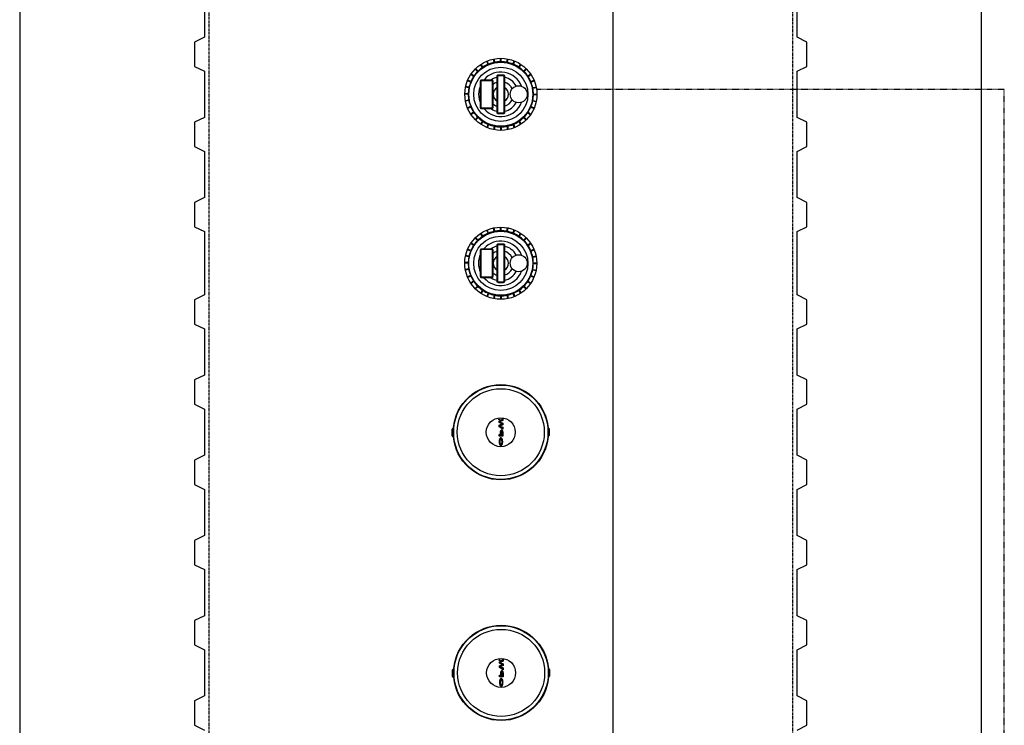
# Model space of a CAD drawing. Extents: x -15886 to -11493, y 1975 to 5059.
# Tile 3 of 47: x -15886 to -15683, y 4019 to 4164. Entities that reach past the tile are written whole.
import ezdxf

# ---------------------------------------------------------------- set-up
doc = ezdxf.new("R2010")
doc.units = 0
doc.header["$MEASUREMENT"] = 0
doc.linetypes.add('HIDDEN3', pattern=[0.1875, 0.125, -0.0625])
doc.linetypes.add('VENT', pattern=[0.04, 0.02, -0.02])
for name, color, linetype in [('PIPING-PRODUCT-PREMIUM', 5, 'CONTINUOUS'), ('PIPING-VENT', 3, 'VENT'), ('TANK-MANHOLE', 2, 'CONTINUOUS'), ('TANK-SLAB', 6, 'CONTINUOUS'), ('TANK-UST', 5, 'CONTINUOUS')]:
    doc.layers.add(name, color=color, linetype=linetype)

msp = doc.modelspace()

# ---------------------------------------------------------------- hatches: boundary and pattern name
at = {"layer": 'TANK-MANHOLE', "linetype": 'Continuous'}
for points in [[(-15787.42, 4081.58, -1), (-15787.42, 4081.73, -1)], [(-15786.68, 4080.07), (-15786.68, 4079.71), (-15787.42, 4080.18), (-15787.42, 4080.49), (-15786.86, 4080.76), (-15787.42, 4081.04), (-15787.42, 4081.35), (-15786.68, 4081.81), (-15786.68, 4081.45), (-15787.24, 4081.2), (-15786.68, 4080.94), (-15786.68, 4080.58), (-15787.24, 4080.33)], [(-15787.35, 4032.08, -1), (-15787.35, 4032.23, -1)], [(-15786.61, 4030.57), (-15786.61, 4030.21), (-15787.35, 4030.68), (-15787.35, 4030.99), (-15786.79, 4031.26), (-15787.35, 4031.54), (-15787.35, 4031.85), (-15786.61, 4032.31), (-15786.61, 4031.95), (-15787.17, 4031.7), (-15786.61, 4031.44), (-15786.61, 4031.08), (-15787.17, 4030.83)]]:
    msp.add_hatch(color=1, dxfattribs=at).paths.add_polyline_path(points)
h = msp.add_hatch(color=1, dxfattribs=at)
h.paths.add_polyline_path([(-15786.71, 4079.3), (-15786.7, 4079.22), (-15786.68, 4079.14), (-15786.68, 4079.06), (-15786.68, 4078.25), (-15787.42, 4078.25), (-15787.42, 4078.59), (-15787.13, 4078.59), (-15787.13, 4079.06), (-15787.13, 4079.14), (-15787.12, 4079.22), (-15787.1, 4079.3), (-15787.07, 4079.37), (-15787.04, 4079.43), (-15787.01, 4079.47), (-15786.97, 4079.5), (-15786.93, 4079.52), (-15786.89, 4079.52), (-15786.84, 4079.5), (-15786.81, 4079.47), (-15786.77, 4079.43), (-15786.74, 4079.37)])
h.paths.add_polyline_path([(-15786.8, 4078.59), (-15786.8, 4079.06), (-15786.8, 4079.12), (-15786.81, 4079.17), (-15786.83, 4079.22), (-15786.85, 4079.25), (-15786.88, 4079.28), (-15786.91, 4079.28), (-15786.94, 4079.28), (-15786.96, 4079.25), (-15786.99, 4079.22), (-15787, 4079.17), (-15787.01, 4079.12), (-15787.02, 4079.06), (-15787.02, 4078.59)], flags=16)
h = msp.add_hatch(color=1, dxfattribs=at)
h.paths.add_polyline_path([(-15786.85, 4077.78), (-15786.81, 4077.71), (-15786.77, 4077.63), (-15786.74, 4077.55), (-15786.72, 4077.45), (-15786.7, 4077.34), (-15786.69, 4077.24), (-15786.68, 4077.12), (-15786.68, 4077.01), (-15786.69, 4076.9), (-15786.71, 4076.79), (-15786.73, 4076.69), (-15786.76, 4076.6), (-15786.79, 4076.51), (-15786.83, 4076.44), (-15786.88, 4076.38), (-15786.92, 4076.34), (-15786.96, 4076.31), (-15787, 4076.3), (-15787.05, 4076.29), (-15787.1, 4076.3), (-15787.15, 4076.32), (-15787.2, 4076.36), (-15787.23, 4076.39), (-15787.27, 4076.44), (-15787.3, 4076.51), (-15787.34, 4076.6), (-15787.37, 4076.69), (-15787.39, 4076.79), (-15787.41, 4076.9), (-15787.42, 4077.01), (-15787.42, 4077.12), (-15787.41, 4077.24), (-15787.4, 4077.34), (-15787.38, 4077.45), (-15787.35, 4077.55), (-15787.32, 4077.63), (-15787.29, 4077.71), (-15787.24, 4077.78), (-15787.2, 4077.83), (-15787.15, 4077.87), (-15787.1, 4077.89), (-15787.05, 4077.9), (-15787, 4077.89), (-15786.95, 4077.87), (-15786.9, 4077.83)])
h.paths.add_polyline_path([(-15786.96, 4077.54), (-15787, 4077.57), (-15787.05, 4077.57), (-15787.09, 4077.57), (-15787.14, 4077.54), (-15787.18, 4077.5), (-15787.22, 4077.45), (-15787.25, 4077.38), (-15787.27, 4077.31), (-15787.29, 4077.23), (-15787.3, 4077.14), (-15787.3, 4077.05), (-15787.29, 4076.96), (-15787.27, 4076.88), (-15787.25, 4076.81), (-15787.22, 4076.74), (-15787.18, 4076.69), (-15787.14, 4076.65), (-15787.09, 4076.62), (-15787.05, 4076.62), (-15787, 4076.62), (-15786.96, 4076.65), (-15786.92, 4076.69), (-15786.88, 4076.74), (-15786.85, 4076.81), (-15786.83, 4076.88), (-15786.81, 4076.96), (-15786.8, 4077.05), (-15786.8, 4077.14), (-15786.81, 4077.23), (-15786.83, 4077.31), (-15786.85, 4077.38), (-15786.88, 4077.45), (-15786.92, 4077.5)], flags=16)
h = msp.add_hatch(color=1, dxfattribs=at)
h.paths.add_polyline_path([(-15786.65, 4029.8), (-15786.63, 4029.72), (-15786.62, 4029.64), (-15786.61, 4029.56), (-15786.61, 4028.75), (-15787.35, 4028.75), (-15787.35, 4029.09), (-15787.07, 4029.09), (-15787.07, 4029.56), (-15787.06, 4029.64), (-15787.05, 4029.72), (-15787.03, 4029.8), (-15787.01, 4029.87), (-15786.98, 4029.93), (-15786.94, 4029.97), (-15786.9, 4030), (-15786.86, 4030.02), (-15786.82, 4030.02), (-15786.78, 4030), (-15786.74, 4029.97), (-15786.7, 4029.93), (-15786.67, 4029.87)])
h.paths.add_polyline_path([(-15786.73, 4029.09), (-15786.73, 4029.56), (-15786.73, 4029.61), (-15786.74, 4029.67), (-15786.76, 4029.72), (-15786.78, 4029.75), (-15786.81, 4029.78), (-15786.84, 4029.78), (-15786.87, 4029.78), (-15786.9, 4029.75), (-15786.92, 4029.72), (-15786.94, 4029.67), (-15786.95, 4029.61), (-15786.95, 4029.56), (-15786.95, 4029.09)], flags=16)
h = msp.add_hatch(color=1, dxfattribs=at)
h.paths.add_polyline_path([(-15786.79, 4028.28), (-15786.74, 4028.21), (-15786.71, 4028.13), (-15786.68, 4028.05), (-15786.65, 4027.95), (-15786.63, 4027.84), (-15786.62, 4027.74), (-15786.61, 4027.62), (-15786.62, 4027.51), (-15786.62, 4027.4), (-15786.64, 4027.29), (-15786.66, 4027.19), (-15786.69, 4027.1), (-15786.73, 4027.01), (-15786.77, 4026.94), (-15786.81, 4026.88), (-15786.86, 4026.84), (-15786.89, 4026.81), (-15786.93, 4026.8), (-15786.98, 4026.79), (-15787.03, 4026.8), (-15787.08, 4026.82), (-15787.13, 4026.86), (-15787.16, 4026.89), (-15787.2, 4026.94), (-15787.24, 4027.01), (-15787.27, 4027.1), (-15787.3, 4027.19), (-15787.32, 4027.29), (-15787.34, 4027.4), (-15787.35, 4027.51), (-15787.35, 4027.62), (-15787.34, 4027.74), (-15787.33, 4027.84), (-15787.31, 4027.95), (-15787.29, 4028.05), (-15787.26, 4028.13), (-15787.22, 4028.21), (-15787.18, 4028.28), (-15787.13, 4028.33), (-15787.08, 4028.37), (-15787.03, 4028.39), (-15786.98, 4028.4), (-15786.93, 4028.39), (-15786.88, 4028.37), (-15786.83, 4028.33)])
h.paths.add_polyline_path([(-15786.89, 4028.04), (-15786.94, 4028.07), (-15786.98, 4028.07), (-15787.03, 4028.07), (-15787.07, 4028.04), (-15787.11, 4028), (-15787.15, 4027.95), (-15787.18, 4027.88), (-15787.2, 4027.81), (-15787.22, 4027.73), (-15787.23, 4027.64), (-15787.23, 4027.55), (-15787.22, 4027.46), (-15787.2, 4027.38), (-15787.18, 4027.31), (-15787.15, 4027.24), (-15787.11, 4027.19), (-15787.07, 4027.15), (-15787.03, 4027.12), (-15786.98, 4027.11), (-15786.94, 4027.12), (-15786.89, 4027.15), (-15786.85, 4027.19), (-15786.81, 4027.24), (-15786.78, 4027.31), (-15786.76, 4027.38), (-15786.74, 4027.46), (-15786.73, 4027.55), (-15786.73, 4027.64), (-15786.74, 4027.73), (-15786.76, 4027.81), (-15786.78, 4027.88), (-15786.81, 4027.95), (-15786.85, 4028)], flags=16)

# ---------------------------------------------------------------- linework, layer by layer
at = {"layer": 'PIPING-PRODUCT-PREMIUM'}
msp.add_line((-15763.93, 3887.83), (-15763.93, 4539.12), dxfattribs=at)
at = {"layer": 'PIPING-VENT', "ltscale": 3}
for p, q in [((-15683.46, 4149.56), (-15779.66, 4149.56)), ((-15683.46, 3645.38), (-15683.46, 4149.56))]:
    msp.add_line(p, q, dxfattribs=at)
at = {"layer": 'TANK-MANHOLE', "color": 1, "linetype": 'Continuous'}
for p, q in [((-15789.57, 4154.77), (-15789.84, 4155.42)), ((-15788.43, 4155.12), (-15788.57, 4155.81)), ((-15788.31, 4155.14), (-15788.45, 4155.83)), ((-15787.13, 4155.26), (-15787.13, 4155.96)), ((-15787, 4155.26), (-15787, 4155.96)), ((-15785.82, 4155.14), (-15785.68, 4155.83)), ((-15785.7, 4155.12), (-15785.56, 4155.81)), ((-15784.56, 4154.77), (-15784.29, 4155.42)), ((-15791.85, 4153.25), (-15792.35, 4153.75)), ((-15791.76, 4153.34), (-15792.26, 4153.84)), ((-15790.84, 4154.09), (-15791.23, 4154.68)), ((-15790.74, 4154.16), (-15791.13, 4154.75)), ((-15789.69, 4154.72), (-15789.96, 4155.37)), ((-15784.44, 4154.72), (-15784.17, 4155.37)), ((-15783.39, 4154.16), (-15783, 4154.75)), ((-15783.29, 4154.1), (-15782.9, 4154.68)), ((-15782.37, 4153.34), (-15781.87, 4153.84)), ((-15782.28, 4153.25), (-15781.78, 4153.75)), ((-15793.23, 4151.18), (-15793.88, 4151.45)), ((-15792.67, 4152.23), (-15793.26, 4152.62)), ((-15792.6, 4152.33), (-15793.19, 4152.72)), ((-15781.53, 4152.33), (-15780.94, 4152.72)), ((-15781.46, 4152.23), (-15780.87, 4152.62)), ((-15780.9, 4151.18), (-15780.25, 4151.45)), ((-15793.65, 4149.88), (-15794.34, 4150.01)), ((-15793.63, 4150), (-15794.32, 4150.14)), ((-15793.28, 4151.06), (-15793.93, 4151.33)), ((-15780.85, 4151.06), (-15780.2, 4151.33)), ((-15780.5, 4149.93), (-15779.81, 4150.06)), ((-15780.48, 4149.8), (-15779.79, 4149.94)), ((-15793.77, 4148.69), (-15794.47, 4148.69)), ((-15793.77, 4148.57), (-15794.47, 4148.57)), ((-15793.65, 4147.39), (-15794.34, 4147.25)), ((-15780.48, 4147.31), (-15779.79, 4147.17)), ((-15780.36, 4148.62), (-15779.66, 4148.62)), ((-15780.36, 4148.49), (-15779.66, 4148.49)), ((-15793.63, 4147.26), (-15794.32, 4147.13)), ((-15793.28, 4146.05), (-15793.93, 4145.78)), ((-15793.23, 4145.93), (-15793.88, 4145.66)), ((-15780.9, 4145.93), (-15780.25, 4145.67)), ((-15780.85, 4146.05), (-15780.2, 4145.78)), ((-15780.5, 4147.19), (-15779.81, 4147.05)), ((-15792.67, 4144.88), (-15793.26, 4144.49)), ((-15792.6, 4144.78), (-15793.19, 4144.39)), ((-15791.85, 4143.86), (-15792.34, 4143.36)), ((-15791.76, 4143.77), (-15792.26, 4143.27)), ((-15782.37, 4143.77), (-15781.87, 4143.28)), ((-15782.28, 4143.86), (-15781.78, 4143.36)), ((-15781.53, 4144.78), (-15780.94, 4144.39)), ((-15781.46, 4144.89), (-15780.87, 4144.49)), ((-15790.84, 4143.02), (-15791.23, 4142.43)), ((-15790.74, 4142.95), (-15791.13, 4142.36)), ((-15789.69, 4142.39), (-15789.96, 4141.74)), ((-15789.57, 4142.34), (-15789.84, 4141.69)), ((-15788.43, 4141.99), (-15788.57, 4141.3)), ((-15788.31, 4141.97), (-15788.45, 4141.28)), ((-15787.13, 4141.85), (-15787.13, 4141.15)), ((-15787, 4141.85), (-15787, 4141.15)), ((-15785.82, 4141.97), (-15785.68, 4141.28)), ((-15785.69, 4141.99), (-15785.56, 4141.31)), ((-15784.56, 4142.34), (-15784.29, 4141.69)), ((-15784.44, 4142.39), (-15784.17, 4141.74)), ((-15783.39, 4142.95), (-15783, 4142.36)), ((-15783.29, 4143.02), (-15782.9, 4142.43)), ((-15788.44, 4120.37), (-15788.57, 4121.06)), ((-15788.31, 4120.39), (-15788.45, 4121.08)), ((-15787.13, 4120.51), (-15787.13, 4121.21)), ((-15787, 4120.51), (-15787, 4121.21)), ((-15785.82, 4120.39), (-15785.68, 4121.08)), ((-15785.7, 4120.37), (-15785.56, 4121.06)), ((-15791.85, 4118.5), (-15792.35, 4119)), ((-15791.76, 4118.59), (-15792.26, 4119.09)), ((-15790.84, 4119.34), (-15791.23, 4119.93)), ((-15790.74, 4119.41), (-15791.13, 4120)), ((-15789.69, 4119.97), (-15789.96, 4120.62)), ((-15789.57, 4120.02), (-15789.84, 4120.67)), ((-15784.56, 4120.02), (-15784.29, 4120.67)), ((-15784.44, 4119.97), (-15784.18, 4120.62)), ((-15783.39, 4119.41), (-15783, 4120)), ((-15783.29, 4119.35), (-15782.9, 4119.93)), ((-15782.37, 4118.59), (-15781.87, 4119.09)), ((-15782.28, 4118.5), (-15781.79, 4119)), ((-15792.67, 4117.48), (-15793.26, 4117.87)), ((-15792.6, 4117.58), (-15793.19, 4117.97)), ((-15781.53, 4117.58), (-15780.94, 4117.97)), ((-15781.46, 4117.48), (-15780.87, 4117.87)), ((-15793.65, 4115.13), (-15794.34, 4115.26)), ((-15793.63, 4115.25), (-15794.32, 4115.39)), ((-15793.28, 4116.31), (-15793.93, 4116.58)), ((-15793.23, 4116.43), (-15793.88, 4116.7)), ((-15780.9, 4116.43), (-15780.25, 4116.7)), ((-15780.85, 4116.31), (-15780.2, 4116.58)), ((-15780.5, 4115.18), (-15779.81, 4115.31)), ((-15780.48, 4115.05), (-15779.79, 4115.19)), ((-15793.77, 4113.94), (-15794.47, 4113.94)), ((-15793.77, 4113.82), (-15794.47, 4113.82)), ((-15780.36, 4113.87), (-15779.66, 4113.87)), ((-15780.36, 4113.74), (-15779.66, 4113.74)), ((-15793.65, 4112.64), (-15794.34, 4112.5)), ((-15793.63, 4112.51), (-15794.32, 4112.38)), ((-15793.28, 4111.3), (-15793.93, 4111.03)), ((-15793.23, 4111.18), (-15793.88, 4110.91)), ((-15780.9, 4111.18), (-15780.25, 4110.92)), ((-15780.85, 4111.3), (-15780.2, 4111.03)), ((-15780.5, 4112.44), (-15779.81, 4112.3)), ((-15780.48, 4112.56), (-15779.79, 4112.42)), ((-15792.67, 4110.13), (-15793.26, 4109.74)), ((-15792.6, 4110.03), (-15793.19, 4109.64)), ((-15791.85, 4109.11), (-15792.35, 4108.61)), ((-15791.76, 4109.02), (-15792.26, 4108.52)), ((-15782.37, 4109.02), (-15781.87, 4108.53)), ((-15782.28, 4109.11), (-15781.78, 4108.61)), ((-15781.53, 4110.03), (-15780.94, 4109.64)), ((-15781.46, 4110.14), (-15780.87, 4109.74)), ((-15790.84, 4108.27), (-15791.23, 4107.68)), ((-15790.74, 4108.2), (-15791.13, 4107.61)), ((-15789.69, 4107.64), (-15789.96, 4106.99)), ((-15789.57, 4107.59), (-15789.84, 4106.94)), ((-15788.43, 4107.24), (-15788.57, 4106.55)), ((-15788.31, 4107.22), (-15788.45, 4106.53)), ((-15787.13, 4107.1), (-15787.13, 4106.4)), ((-15787, 4107.1), (-15787, 4106.4)), ((-15785.82, 4107.22), (-15785.68, 4106.53)), ((-15785.7, 4107.24), (-15785.56, 4106.56)), ((-15784.56, 4107.59), (-15784.29, 4106.94)), ((-15784.44, 4107.64), (-15784.17, 4106.99)), ((-15783.39, 4108.2), (-15783, 4107.61)), ((-15783.29, 4108.27), (-15782.9, 4107.68)), ((-15797.17, 4078.4), (-15796.91, 4078.14)), ((-15797.1, 4028.9), (-15796.84, 4028.64))]:
    msp.add_line(p, q, dxfattribs=at)
for points in [[(-15788.98, 4151.56, -0.414214), (-15788.73, 4151.31), (-15788.73, 4145.81, -0.414214), (-15788.98, 4145.56), (-15790.98, 4145.56, -0.414214), (-15791.23, 4145.81), (-15791.23, 4151.31, -0.414214), (-15790.98, 4151.56)], [(-15788.98, 4151.43, -0.414214), (-15788.86, 4151.31), (-15788.86, 4145.81, -0.414214), (-15788.98, 4145.68), (-15790.98, 4145.68, -0.414214), (-15791.11, 4145.81), (-15791.11, 4151.31, -0.414214), (-15790.98, 4151.43)], [(-15786.57, 4152.56, -0.414214), (-15786.32, 4152.31), (-15786.31, 4144.81, -0.414214), (-15786.56, 4144.56), (-15787.56, 4144.56, -0.414214), (-15787.81, 4144.81), (-15787.82, 4152.31, -0.414214), (-15787.57, 4152.56)], [(-15786.57, 4152.43, -0.414214), (-15786.44, 4152.31), (-15786.44, 4144.81, -0.414214), (-15786.56, 4144.68), (-15787.56, 4144.68, -0.414214), (-15787.69, 4144.81), (-15787.69, 4152.31, -0.414214), (-15787.57, 4152.43)], [(-15786.57, 4117.81, -0.414214), (-15786.32, 4117.56), (-15786.31, 4110.06, -0.414214), (-15786.56, 4109.81), (-15787.56, 4109.81, -0.414214), (-15787.81, 4110.06), (-15787.82, 4117.56, -0.414214), (-15787.57, 4117.81)], [(-15786.57, 4117.68, -0.414214), (-15786.44, 4117.56), (-15786.44, 4110.06, -0.414214), (-15786.56, 4109.93), (-15787.56, 4109.93, -0.414214), (-15787.69, 4110.06), (-15787.69, 4117.56, -0.414214), (-15787.57, 4117.68)], [(-15788.98, 4116.81, -0.414214), (-15788.73, 4116.56), (-15788.73, 4111.06, -0.414214), (-15788.98, 4110.81), (-15790.98, 4110.81, -0.414214), (-15791.23, 4111.06), (-15791.23, 4116.56, -0.414214), (-15790.98, 4116.81)], [(-15788.98, 4116.68, -0.414214), (-15788.86, 4116.56), (-15788.86, 4111.06, -0.414214), (-15788.98, 4110.93), (-15790.98, 4110.93, -0.414214), (-15791.11, 4111.06), (-15791.11, 4116.56, -0.414214), (-15790.98, 4116.68)], [(-15796.82, 4079.95, -0.912363), (-15777.31, 4079.95), (-15777.38, 4079.91, -0.044356), (-15777.39, 4078.19), (-15777.31, 4078.16, -0.912363), (-15796.82, 4078.16), (-15796.75, 4078.2, -0.044356), (-15796.75, 4079.92)], [(-15796.78, 4078.23), (-15796.84, 4078.2), (-15797.08, 4078.44), (-15797.08, 4079.68), (-15796.84, 4079.92), (-15796.78, 4079.89, 0.042659)], [(-15777.35, 4078.22), (-15777.29, 4078.2), (-15777.05, 4078.44), (-15777.05, 4079.67), (-15777.29, 4079.91), (-15777.35, 4079.88, -0.042659)], [(-15796.75, 4030.45, -0.912363), (-15777.24, 4030.45), (-15777.32, 4030.41, -0.044356), (-15777.32, 4028.69), (-15777.24, 4028.66, -0.912363), (-15796.75, 4028.66), (-15796.68, 4028.7, -0.044356), (-15796.68, 4030.42)], [(-15796.71, 4028.73), (-15796.77, 4028.7), (-15797.01, 4028.94), (-15797.01, 4030.18), (-15796.77, 4030.42), (-15796.71, 4030.39, 0.042659)], [(-15777.29, 4028.72), (-15777.22, 4028.7), (-15776.98, 4028.94), (-15776.98, 4030.17), (-15777.22, 4030.41), (-15777.29, 4030.38, -0.042659)]]:
    msp.add_lwpolyline(points, format="xyb", close=True, dxfattribs=at)
for points in [[(-15787.42, 4080.18), (-15787.42, 4080.49), (-15786.86, 4080.76), (-15787.42, 4081.04), (-15787.42, 4081.35), (-15786.68, 4081.81), (-15786.68, 4081.45), (-15787.24, 4081.2), (-15786.68, 4080.94), (-15786.68, 4080.58), (-15787.24, 4080.33), (-15786.68, 4080.07), (-15786.68, 4079.71)], [(-15786.71, 4079.3), (-15786.7, 4079.22), (-15786.68, 4079.14), (-15786.68, 4079.06), (-15786.68, 4078.25), (-15787.42, 4078.25), (-15787.42, 4078.59), (-15787.13, 4078.59), (-15787.13, 4079.06), (-15787.13, 4079.14), (-15787.12, 4079.22), (-15787.1, 4079.3), (-15787.07, 4079.37), (-15787.04, 4079.43), (-15787.01, 4079.47), (-15786.97, 4079.5), (-15786.93, 4079.52), (-15786.89, 4079.52), (-15786.84, 4079.5), (-15786.81, 4079.47), (-15786.77, 4079.43), (-15786.74, 4079.37)], [(-15786.81, 4079.17), (-15786.8, 4079.12), (-15786.8, 4079.06), (-15786.8, 4078.59), (-15787.02, 4078.59), (-15787.02, 4079.06), (-15787.01, 4079.12), (-15787, 4079.17), (-15786.99, 4079.22), (-15786.96, 4079.25), (-15786.94, 4079.28), (-15786.91, 4079.28), (-15786.88, 4079.28), (-15786.85, 4079.25), (-15786.83, 4079.22)], [(-15787.05, 4077.9), (-15787.1, 4077.89), (-15787.15, 4077.87), (-15787.2, 4077.83), (-15787.24, 4077.78), (-15787.29, 4077.71), (-15787.32, 4077.63), (-15787.35, 4077.55), (-15787.38, 4077.45), (-15787.4, 4077.34), (-15787.41, 4077.24), (-15787.42, 4077.12), (-15787.42, 4077.01), (-15787.41, 4076.9), (-15787.39, 4076.79), (-15787.37, 4076.69), (-15787.34, 4076.6), (-15787.3, 4076.51), (-15787.27, 4076.44), (-15787.23, 4076.39), (-15787.2, 4076.36), (-15787.15, 4076.32), (-15787.1, 4076.3), (-15787.05, 4076.29), (-15787, 4076.3), (-15786.96, 4076.31), (-15786.92, 4076.34), (-15786.88, 4076.38), (-15786.83, 4076.44), (-15786.79, 4076.51), (-15786.76, 4076.6), (-15786.73, 4076.69), (-15786.71, 4076.79), (-15786.69, 4076.9), (-15786.68, 4077.01), (-15786.68, 4077.12), (-15786.69, 4077.24), (-15786.7, 4077.34), (-15786.72, 4077.45), (-15786.74, 4077.55), (-15786.77, 4077.63), (-15786.81, 4077.71), (-15786.85, 4077.78), (-15786.9, 4077.83), (-15786.95, 4077.87), (-15787, 4077.89)], [(-15786.85, 4077.38), (-15786.88, 4077.45), (-15786.92, 4077.5), (-15786.96, 4077.54), (-15787, 4077.57), (-15787.05, 4077.57), (-15787.09, 4077.57), (-15787.14, 4077.54), (-15787.18, 4077.5), (-15787.22, 4077.45), (-15787.25, 4077.38), (-15787.27, 4077.31), (-15787.29, 4077.23), (-15787.3, 4077.14), (-15787.3, 4077.05), (-15787.29, 4076.96), (-15787.27, 4076.88), (-15787.25, 4076.81), (-15787.22, 4076.74), (-15787.18, 4076.69), (-15787.14, 4076.65), (-15787.09, 4076.62), (-15787.05, 4076.62), (-15787, 4076.62), (-15786.96, 4076.65), (-15786.92, 4076.69), (-15786.88, 4076.74), (-15786.85, 4076.81), (-15786.83, 4076.88), (-15786.81, 4076.96), (-15786.8, 4077.05), (-15786.8, 4077.14), (-15786.81, 4077.23), (-15786.83, 4077.31)], [(-15787.35, 4030.68), (-15787.35, 4030.99), (-15786.79, 4031.26), (-15787.35, 4031.54), (-15787.35, 4031.85), (-15786.61, 4032.31), (-15786.61, 4031.95), (-15787.17, 4031.7), (-15786.61, 4031.44), (-15786.61, 4031.08), (-15787.17, 4030.83), (-15786.61, 4030.57), (-15786.61, 4030.21)], [(-15786.65, 4029.8), (-15786.63, 4029.72), (-15786.62, 4029.64), (-15786.61, 4029.56), (-15786.61, 4028.75), (-15787.35, 4028.75), (-15787.35, 4029.09), (-15787.07, 4029.09), (-15787.07, 4029.56), (-15787.06, 4029.64), (-15787.05, 4029.72), (-15787.03, 4029.8), (-15787.01, 4029.87), (-15786.98, 4029.93), (-15786.94, 4029.97), (-15786.9, 4030), (-15786.86, 4030.02), (-15786.82, 4030.02), (-15786.78, 4030), (-15786.74, 4029.97), (-15786.7, 4029.93), (-15786.67, 4029.87)], [(-15786.74, 4029.67), (-15786.73, 4029.61), (-15786.73, 4029.56), (-15786.73, 4029.09), (-15786.95, 4029.09), (-15786.95, 4029.56), (-15786.95, 4029.61), (-15786.94, 4029.67), (-15786.92, 4029.72), (-15786.9, 4029.75), (-15786.87, 4029.78), (-15786.84, 4029.78), (-15786.81, 4029.78), (-15786.78, 4029.75), (-15786.76, 4029.72)], [(-15786.98, 4028.4), (-15787.03, 4028.39), (-15787.08, 4028.37), (-15787.13, 4028.33), (-15787.18, 4028.28), (-15787.22, 4028.21), (-15787.26, 4028.13), (-15787.29, 4028.05), (-15787.31, 4027.95), (-15787.33, 4027.84), (-15787.34, 4027.74), (-15787.35, 4027.62), (-15787.35, 4027.51), (-15787.34, 4027.4), (-15787.32, 4027.29), (-15787.3, 4027.19), (-15787.27, 4027.1), (-15787.24, 4027.01), (-15787.2, 4026.94), (-15787.16, 4026.89), (-15787.13, 4026.86), (-15787.08, 4026.82), (-15787.03, 4026.8), (-15786.98, 4026.79), (-15786.93, 4026.8), (-15786.89, 4026.81), (-15786.86, 4026.84), (-15786.81, 4026.88), (-15786.77, 4026.94), (-15786.73, 4027.01), (-15786.69, 4027.1), (-15786.66, 4027.19), (-15786.64, 4027.29), (-15786.62, 4027.4), (-15786.62, 4027.51), (-15786.61, 4027.62), (-15786.62, 4027.74), (-15786.63, 4027.84), (-15786.65, 4027.95), (-15786.68, 4028.05), (-15786.71, 4028.13), (-15786.74, 4028.21), (-15786.79, 4028.28), (-15786.83, 4028.33), (-15786.88, 4028.37), (-15786.93, 4028.39)], [(-15786.78, 4027.88), (-15786.81, 4027.95), (-15786.85, 4028), (-15786.89, 4028.04), (-15786.94, 4028.07), (-15786.98, 4028.07), (-15787.03, 4028.07), (-15787.07, 4028.04), (-15787.11, 4028), (-15787.15, 4027.95), (-15787.18, 4027.88), (-15787.2, 4027.81), (-15787.22, 4027.73), (-15787.23, 4027.64), (-15787.23, 4027.55), (-15787.22, 4027.46), (-15787.2, 4027.38), (-15787.18, 4027.31), (-15787.15, 4027.24), (-15787.11, 4027.19), (-15787.07, 4027.15), (-15787.03, 4027.12), (-15786.98, 4027.11), (-15786.94, 4027.12), (-15786.89, 4027.15), (-15786.85, 4027.19), (-15786.81, 4027.24), (-15786.78, 4027.31), (-15786.76, 4027.38), (-15786.74, 4027.46), (-15786.73, 4027.55), (-15786.73, 4027.64), (-15786.74, 4027.73), (-15786.76, 4027.81)]]:
    msp.add_lwpolyline(points, close=True, dxfattribs=at)
for centre, radius in [((-15787.06, 4148.56), 7.41), ((-15787.06, 4148.56), 6.58), ((-15787.06, 4148.56), 5.58), ((-15783.39, 4148.56), 1.75), ((-15787.07, 4113.81), 7.41), ((-15787.07, 4113.81), 6.58), ((-15787.07, 4113.81), 5.58), ((-15783.39, 4113.81), 1.75), ((-15787.07, 4079.06), 9.71), ((-15787.07, 4079.06), 8.95), ((-15787.07, 4079.06), 2.98), ((-15787.42, 4081.66), 0.0755), ((-15787, 4029.56), 9.71), ((-15787, 4029.56), 8.95), ((-15787, 4029.56), 2.98), ((-15787.35, 4032.16), 0.0755)]:
    msp.add_circle(centre, radius, dxfattribs=at)
for centre, radius, start, end in [((-15787.06, 4148.56), 6.7, 124.2951, 134.4766), ((-15787.06, 4148.56), 6.7, 113.0451, 123.2266), ((-15787.06, 4148.56), 6.7, 101.7951, 111.9766), ((-15787.06, 4148.56), 6.7, 90.5451, 100.7266), ((-15787.06, 4148.56), 6.7, 79.2951, 89.4766), ((-15787.06, 4148.56), 6.7, 68.0451, 78.2266), ((-15787.06, 4148.56), 6.7, 56.7951, 66.9766), ((-15787.06, 4148.56), 6.7, 45.5451, 55.7266), ((-15787.06, 4148.56), 6.7, 146.7951, 156.9766), ((-15787.06, 4148.56), 6.7, 135.5451, 145.7266), ((-15787.06, 4148.56), 4.58, 21.0486, 139.0662), ((-15787.06, 4148.56), 3.58, 102.1111, 123.0296), ((-15787.06, 4148.56), 3.58, 27.9124, 77.9106), ((-15787.06, 4148.56), 6.7, 34.2951, 44.4766), ((-15787.06, 4148.56), 6.7, 23.0451, 33.2266), ((-15787.06, 4148.56), 6.7, 169.2951, 179.4766), ((-15787.06, 4148.56), 6.7, 158.0451, 168.2266), ((-15787.06, 4148.56), 4.58, 155.5782, 204.4435), ((-15787.06, 4148.56), 2.58, 106.9251, 130.3274), ((-15787.06, 4148.56), 1.58, 118.3918, 241.63), ((-15787.06, 4148.56), 2.58, 25.6744, 73.0966), ((-15787.06, 4148.56), 1.58, 298.3918, 61.63), ((-15787.06, 4148.56), 6.7, 11.7951, 21.9766), ((-15787.06, 4148.56), 6.7, 0.5451, 10.7266), ((-15787.06, 4148.56), 6.7, 180.5451, 190.7266), ((-15787.06, 4148.56), 2.58, 286.9251, 334.3474), ((-15787.06, 4148.56), 6.7, 349.2951, 359.4766), ((-15787.06, 4148.56), 6.7, 191.7951, 201.9766), ((-15787.06, 4148.56), 6.7, 203.0451, 213.2266), ((-15787.06, 4148.56), 4.58, 220.9555, 338.9731), ((-15787.06, 4148.56), 3.58, 236.9922, 257.9106), ((-15787.06, 4148.56), 2.58, 229.6943, 253.0966), ((-15787.06, 4148.56), 3.58, 282.1111, 332.1093), ((-15787.06, 4148.56), 6.7, 326.7951, 336.9766), ((-15787.06, 4148.56), 6.7, 338.0451, 348.2266), ((-15787.06, 4148.56), 6.7, 214.2951, 224.4766), ((-15787.06, 4148.56), 6.7, 225.5451, 235.7266), ((-15787.06, 4148.56), 6.7, 304.2951, 314.4766), ((-15787.06, 4148.56), 6.7, 315.5451, 325.7266), ((-15787.06, 4148.56), 6.7, 236.7951, 246.9766), ((-15787.06, 4148.56), 6.7, 248.0451, 258.2266), ((-15787.06, 4148.56), 6.7, 259.2951, 269.4766), ((-15787.06, 4148.56), 6.7, 270.5451, 280.7266), ((-15787.06, 4148.56), 6.7, 281.7951, 291.9766), ((-15787.06, 4148.56), 6.7, 293.0451, 303.2266), ((-15787.07, 4113.81), 6.7, 124.2951, 134.4766), ((-15787.07, 4113.81), 6.7, 113.0451, 123.2266), ((-15787.07, 4113.81), 6.7, 101.7951, 111.9766), ((-15787.07, 4113.81), 6.7, 90.5451, 100.7266), ((-15787.07, 4113.81), 6.7, 79.2951, 89.4766), ((-15787.07, 4113.81), 6.7, 68.0451, 78.2266), ((-15787.07, 4113.81), 6.7, 56.7951, 66.9766), ((-15787.07, 4113.81), 6.7, 45.5451, 55.7266), ((-15787.07, 4113.81), 6.7, 146.7951, 156.9766), ((-15787.07, 4113.81), 6.7, 135.5451, 145.7266), ((-15787.07, 4113.81), 4.58, 21.0486, 139.0662), ((-15787.07, 4113.81), 3.58, 102.1111, 123.0296), ((-15787.07, 4113.81), 3.58, 27.9124, 77.9106), ((-15787.07, 4113.81), 6.7, 34.2951, 44.4766), ((-15787.07, 4113.81), 6.7, 23.0451, 33.2266), ((-15787.07, 4113.81), 6.7, 169.2951, 179.4766), ((-15787.07, 4113.81), 6.7, 158.0451, 168.2266), ((-15787.07, 4113.81), 4.58, 155.5782, 204.4435), ((-15787.07, 4113.81), 2.58, 106.9251, 130.3274), ((-15787.07, 4113.81), 1.58, 118.3918, 241.63), ((-15787.07, 4113.81), 2.58, 25.6744, 73.0966), ((-15787.07, 4113.81), 1.58, 298.3918, 61.63), ((-15787.07, 4113.81), 6.7, 11.7951, 21.9766), ((-15787.07, 4113.81), 6.7, 0.5451, 10.7266), ((-15787.07, 4113.81), 6.7, 180.5451, 190.7266), ((-15787.07, 4113.81), 6.7, 349.2951, 359.4766), ((-15787.07, 4113.81), 6.7, 191.7951, 201.9766), ((-15787.07, 4113.81), 6.7, 203.0451, 213.2266), ((-15787.07, 4113.81), 4.58, 220.9555, 338.9731), ((-15787.07, 4113.81), 2.58, 229.6943, 253.0966), ((-15787.07, 4113.81), 2.58, 286.9251, 334.3474), ((-15787.07, 4113.81), 3.58, 282.1111, 332.1093), ((-15787.07, 4113.81), 6.7, 326.7951, 336.9766), ((-15787.07, 4113.81), 6.7, 338.0451, 348.2266), ((-15787.07, 4113.81), 6.7, 214.2951, 224.4766), ((-15787.07, 4113.81), 6.7, 225.5451, 235.7266), ((-15787.07, 4113.81), 3.58, 236.9922, 257.9106), ((-15787.07, 4113.81), 6.7, 304.2951, 314.4766), ((-15787.07, 4113.81), 6.7, 315.5451, 325.7266), ((-15787.07, 4113.81), 6.7, 236.7951, 246.9766), ((-15787.07, 4113.81), 6.7, 248.0451, 258.2266), ((-15787.07, 4113.81), 6.7, 259.2951, 269.4766), ((-15787.07, 4113.81), 6.7, 270.5451, 280.7266), ((-15787.07, 4113.81), 6.7, 281.7951, 291.9766), ((-15787.07, 4113.81), 6.7, 293.0451, 303.2266)]:
    msp.add_arc(centre, radius, start, end, dxfattribs=at)
at = {"layer": 'TANK-SLAB'}
msp.add_lwpolyline([(-15886.07, 3687.01), (-15688.13, 3687.01), (-15688.13, 4350.46), (-15886.07, 4350.46)], close=True, dxfattribs=at)
at = {"layer": 'TANK-UST', "color": 2, "linetype": 'HIDDEN3'}
msp.add_lwpolyline([(-15727.07, 3807.06), (-15727.07, 3802.54, -0.953957), (-15847.07, 3802.54), (-15847.07, 3807.06), (-15847.07, 3902.31), (-15847.07, 4001.33), (-15847.07, 4226.33), (-15847.07, 4230.82, -0.953957), (-15727.07, 4230.82), (-15727.07, 4226.33), (-15727.07, 4001.33), (-15727.07, 3902.31)], format="xyb", close=True, dxfattribs=at)
at = {"layer": 'TANK-UST'}
for points in [[(-15848.07, 4169.81), (-15848.07, 4160.31), (-15850.07, 4159.31), (-15850.07, 4154.31), (-15848.07, 4153.31), (-15848.07, 4143.81), (-15850.07, 4142.81), (-15850.07, 4137.81), (-15848.07, 4136.81), (-15848.07, 4127.31), (-15850.07, 4126.31), (-15850.07, 4121.31), (-15848.07, 4120.31), (-15848.07, 4107.31), (-15850.07, 4106.31), (-15850.07, 4101.31), (-15848.07, 4100.31), (-15848.07, 4090.81), (-15850.07, 4089.81), (-15850.07, 4084.81), (-15848.07, 4083.81), (-15848.07, 4074.31), (-15850.07, 4073.31), (-15850.07, 4068.31), (-15848.07, 4067.31), (-15848.07, 4057.81), (-15850.07, 4056.81), (-15850.07, 4051.81), (-15848.07, 4050.81), (-15848.07, 4041.31), (-15850.07, 4040.31), (-15850.07, 4035.31), (-15848.07, 4034.31), (-15848.07, 4024.81), (-15850.07, 4023.81), (-15850.07, 4018.81), (-15848.07, 4017.81)], [(-15726.07, 4017.81), (-15724.07, 4018.81), (-15724.07, 4023.81), (-15726.07, 4024.81), (-15726.07, 4034.31), (-15724.07, 4035.31), (-15724.07, 4040.31), (-15726.07, 4041.31), (-15726.07, 4050.81), (-15724.07, 4051.81), (-15724.07, 4056.81), (-15726.07, 4057.81), (-15726.07, 4067.31), (-15724.07, 4068.31), (-15724.07, 4073.31), (-15726.07, 4074.31), (-15726.07, 4083.81), (-15724.07, 4084.81), (-15724.07, 4089.81), (-15726.07, 4090.81), (-15726.07, 4100.31), (-15724.07, 4101.31), (-15724.07, 4106.31), (-15726.07, 4107.31), (-15726.07, 4120.31), (-15724.07, 4121.31), (-15724.07, 4126.31), (-15726.07, 4127.31), (-15726.07, 4136.81), (-15724.07, 4137.81), (-15724.07, 4142.81), (-15726.07, 4143.81), (-15726.07, 4153.31), (-15724.07, 4154.31), (-15724.07, 4159.31), (-15726.07, 4160.31), (-15726.07, 4169.81)]]:
    msp.add_lwpolyline(points, dxfattribs=at)

doc.saveas('drawing.dxf')
